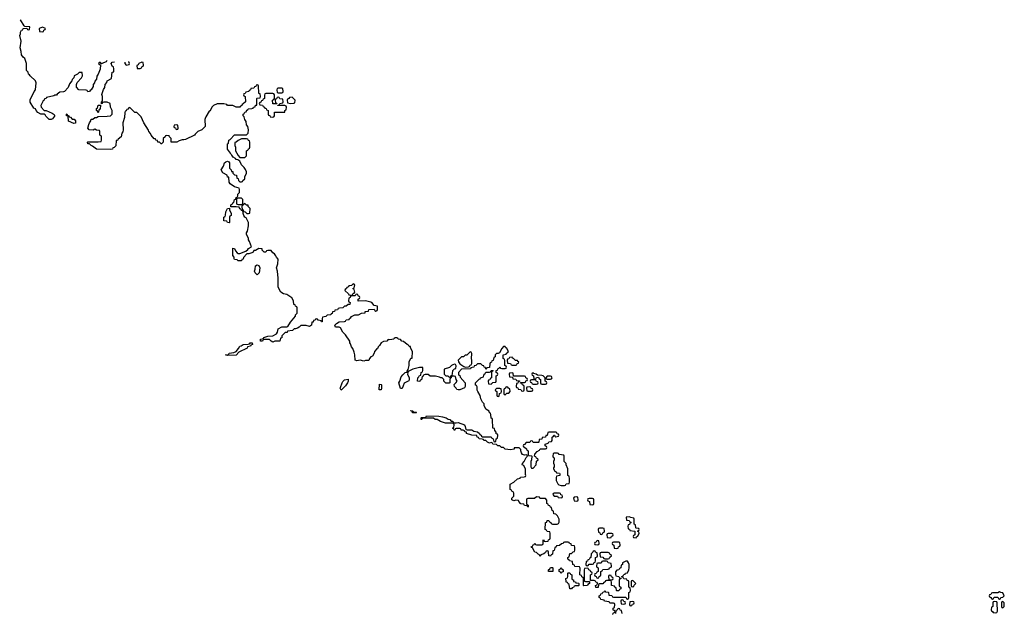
# Model space of a CAD drawing. Header units: inches. Extents: x 2718490 to 2828976, y 856982 to 957410.
# Tile 63 of 63: x 2787870 to 2799146, y 910730 to 917532. Entities that reach past the tile are written whole.
import ezdxf

# ---------------------------------------------------------------- set-up
doc = ezdxf.new("R2010")
doc.units = ezdxf.units.IN
doc.header["$MEASUREMENT"] = 0
doc.layers.add('C7981', color=7, linetype='Continuous')
doc.layers.add('C7991', color=7, linetype='Continuous')

msp = doc.modelspace()

# ---------------------------------------------------------------- linework, layer by layer
at = {"layer": 'C7981', "color": 6}
for points in [[(2788866, 917063), (2788859, 917050), (2788811, 917029), (2788810, 917026), (2788806, 917026), (2788790, 917046), (2788774, 917030), (2788778, 917018), (2788794, 917014), (2788790, 916966), (2788770, 916908), (2788755, 916885), (2788750, 916849), (2788731, 916829), (2788725, 916810), (2788711, 916789), (2788710, 916768), (2788690, 916729), (2788678, 916722), (2788670, 916709), (2788650, 916706), (2788642, 916722), (2788630, 916726), (2788546, 916730), (2788520, 916760), (2788522, 916790), (2788529, 916811), (2788576, 916864), (2788588, 916890), (2788586, 916926), (2788550, 916928), (2788530, 916908), (2788494, 916890), (2788490, 916866), (2788472, 916848), (2788465, 916830), (2788442, 916798), (2788425, 916755), (2788382, 916710), (2788370, 916704), (2788330, 916702), (2788300, 916680), (2788290, 916668), (2788273, 916667), (2788260, 916660), (2788178, 916642), (2788174, 916630), (2788153, 916627), (2788151, 916610), (2788138, 916602), (2788112, 916550), (2788114, 916530), (2788150, 916492), (2788174, 916490), (2788240, 916460), (2788264, 916444), (2788270, 916434), (2788270, 916428), (2788245, 916395), (2788230, 916389), (2788209, 916390), (2788170, 916428), (2788162, 916442), (2788149, 916449), (2788110, 916449), (2788078, 916470), (2788058, 916490), (2788049, 916509), (2788030, 916518), (2787990, 916586), (2787990, 916614), (2788035, 916710), (2788049, 916730), (2788058, 916810), (2788049, 916830), (2787989, 916890), (2787982, 916902), (2787970, 916909), (2787968, 916930), (2787949, 916950), (2787949, 917030), (2787927, 917087), (2787910, 917101), (2787890, 917130), (2787887, 917167), (2787874, 917210), (2787886, 917286), (2787870, 917350), (2787878, 917370), (2787878, 917390), (2787890, 917412), (2787906, 917414), (2787910, 917432), (2787950, 917434), (2787958, 917418), (2787970, 917414), (2787982, 917418), (2787986, 917450), (2787930, 917455), (2787921, 917461), (2787878, 917530), (2787883, 917532)], [(2790000, 916417), (2789996, 916410), (2789991, 916390), (2789992, 916310), (2789984, 916296), (2789954, 916270), (2789910, 916249), (2789878, 916222), (2789870, 916209), (2789770, 916159), (2789750, 916154), (2789730, 916155), (2789695, 916145), (2789670, 916129), (2789609, 916129), (2789606, 916130), (2789606, 916170), (2789586, 916190), (2789582, 916202), (2789550, 916206), (2789538, 916202), (2789534, 916190), (2789514, 916170), (2789514, 916130), (2789494, 916110), (2789488, 916110), (2789469, 916129), (2789450, 916129), (2789447, 916147), (2789428, 916150), (2789426, 916166), (2789410, 916168), (2789375, 916210), (2789369, 916229), (2789350, 916249), (2789345, 916265), (2789290, 916349), (2789260, 916420), (2789210, 916468), (2789188, 916470), (2789130, 916526), (2789118, 916522), (2789110, 916506), (2789098, 916502), (2789090, 916486), (2789078, 916482), (2789073, 916467), (2789071, 916410), (2789051, 916349), (2789055, 916270), (2789050, 916248), (2789038, 916230), (2789031, 916190), (2788998, 916162), (2788990, 916148), (2788974, 916146), (2788970, 916086), (2788950, 916066), (2788938, 916062), (2788934, 916050), (2788910, 916046), (2788750, 916049), (2788704, 916084), (2788688, 916090), (2788669, 916109), (2788649, 916110), (2788646, 916130), (2788650, 916134), (2788770, 916132), (2788802, 916138), (2788806, 916150), (2788806, 916190), (2788802, 916202), (2788786, 916210), (2788786, 916250), (2788782, 916262), (2788750, 916266), (2788730, 916278), (2788710, 916268), (2788666, 916270), (2788649, 916289), (2788661, 916330), (2788670, 916352), (2788686, 916374), (2788690, 916391), (2788709, 916391), (2788730, 916411), (2788748, 916412), (2788770, 916422), (2788870, 916425), (2788909, 916431), (2788929, 916451), (2788929, 916490), (2788909, 916530), (2788906, 916570), (2788870, 916588), (2788833, 916587), (2788818, 916582), (2788814, 916570), (2788806, 916566), (2788808, 916588), (2788818, 916602), (2788818, 916650), (2788810, 916674), (2788830, 916732), (2788845, 916755), (2788850, 916791), (2788867, 916813), (2788870, 916831), (2788922, 916858), (2788929, 916930), (2788946, 916934), (2788949, 916970), (2788944, 916990), (2788930, 917001), (2788918, 917030), (2788930, 917044), (2788956, 917050)], [(2789072, 917047), (2789072, 917030), (2789090, 917012), (2789122, 917018), (2789126, 917030), (2789118, 917050), (2789120, 917052)]]:
    msp.add_lwpolyline(points, dxfattribs=at)
for points in [[(2788130, 917446), (2788094, 917430), (2788098, 917398), (2788130, 917394), (2788142, 917398), (2788147, 917413), (2788162, 917418), (2788166, 917430)], [(2789270, 917046), (2789234, 917030), (2789225, 917015), (2789213, 917007), (2789214, 916974), (2789250, 916974), (2789262, 916978), (2789267, 916993), (2789282, 916998), (2789286, 917010), (2789282, 917042)], [(2788770, 916466), (2788762, 916482), (2788748, 916490), (2788750, 916514), (2788762, 916518), (2788770, 916552), (2788794, 916554), (2788790, 916506), (2788778, 916502)], [(2788490, 916342), (2788430, 916369), (2788426, 916426), (2788406, 916430), (2788406, 916450), (2788410, 916454), (2788418, 916438), (2788434, 916430), (2788438, 916418), (2788450, 916414), (2788470, 916394), (2788493, 916393), (2788510, 916374), (2788510, 916346)], [(2789670, 916326), (2789638, 916322), (2789634, 916310), (2789638, 916298), (2789653, 916293), (2789658, 916278), (2789670, 916274), (2789682, 916278), (2789686, 916290), (2789682, 916322)]]:
    msp.add_lwpolyline(points, close=True, dxfattribs=at)
at = {"layer": 'C7991', "color": 6}
for points in [[(2794662, 910718), (2794668, 910732), (2794682, 910738), (2794686, 910750), (2794682, 910762), (2794668, 910768), (2794668, 910790), (2794682, 910798), (2794686, 910830), (2794682, 910842), (2794670, 910846), (2794630, 910846), (2794622, 910862), (2794568, 910868), (2794562, 910882), (2794527, 910887), (2794522, 910902), (2794506, 910910), (2794506, 910930), (2794522, 910938), (2794527, 910953), (2794542, 910958), (2794547, 910973), (2794562, 910978), (2794570, 910992), (2794578, 910978), (2794610, 910974), (2794614, 910970), (2794618, 910938), (2794650, 910934), (2794658, 910918), (2794670, 910914), (2794810, 910914), (2794818, 910898), (2794830, 910894), (2794842, 910898), (2794846, 910910), (2794846, 910970), (2794862, 910978), (2794866, 910990), (2794862, 911022), (2794846, 911030), (2794846, 911090), (2794842, 911102), (2794827, 911107), (2794822, 911122), (2794790, 911126), (2794782, 911142), (2794766, 911146), (2794767, 911153), (2794782, 911158), (2794787, 911173), (2794802, 911178), (2794806, 911190), (2794830, 911194), (2794844, 911230), (2794849, 911250), (2794849, 911289), (2794842, 911310), (2794830, 911328), (2794810, 911328), (2794774, 911310), (2794772, 911288), (2794758, 911282), (2794754, 911250), (2794738, 911242), (2794732, 911228), (2794710, 911226), (2794693, 911207), (2794693, 911173), (2794698, 911158), (2794732, 911152), (2794738, 911138), (2794754, 911134), (2794753, 911127), (2794738, 911122), (2794734, 911110), (2794734, 911050), (2794738, 911038), (2794754, 911030), (2794754, 911010), (2794738, 911002), (2794732, 910988), (2794710, 910986), (2794706, 910990), (2794702, 911022), (2794686, 911030), (2794682, 911042), (2794648, 911048), (2794647, 911087), (2794642, 911102), (2794630, 911106), (2794590, 911106), (2794578, 911102), (2794574, 911090), (2794558, 911082), (2794550, 911066), (2794510, 911066), (2794498, 911062), (2794493, 911027), (2794467, 911027), (2794466, 911050), (2794482, 911058), (2794486, 911070), (2794482, 911082), (2794468, 911088), (2794462, 911102), (2794450, 911106), (2794406, 911106), (2794408, 911170), (2794422, 911178), (2794426, 911190), (2794422, 911202), (2794410, 911206), (2794402, 911222), (2794388, 911228), (2794382, 911242), (2794370, 911246), (2794338, 911242), (2794333, 911227), (2794334, 911110), (2794338, 911098), (2794350, 911094), (2794394, 911094), (2794394, 911070), (2794378, 911062), (2794371, 911049), (2794330, 911046), (2794326, 911050), (2794326, 911130), (2794322, 911142), (2794307, 911147), (2794302, 911162), (2794286, 911170), (2794287, 911247), (2794282, 911262), (2794228, 911268), (2794222, 911282), (2794206, 911290), (2794202, 911322), (2794166, 911330), (2794162, 911342), (2794148, 911350), (2794146, 911370), (2794162, 911378), (2794170, 911414), (2794190, 911414), (2794210, 911434), (2794222, 911438), (2794227, 911453), (2794227, 911487), (2794222, 911502), (2794190, 911508), (2794186, 911526), (2794166, 911530), (2794162, 911542), (2794150, 911546), (2794110, 911546), (2794098, 911542), (2794094, 911530), (2794073, 911527), (2794050, 911508), (2794018, 911502), (2794014, 911490), (2793998, 911482), (2793992, 911450), (2793974, 911446), (2793970, 911406), (2793958, 911402), (2793950, 911386), (2793928, 911390), (2793926, 911430), (2793922, 911442), (2793910, 911446), (2793898, 911442), (2793893, 911427), (2793874, 911410), (2793838, 911402), (2793834, 911390), (2793826, 911386), (2793822, 911402), (2793807, 911407), (2793790, 911426), (2793768, 911430), (2793742, 911482), (2793730, 911486), (2793728, 911492), (2793742, 911498), (2793750, 911514), (2793762, 911518), (2793770, 911534), (2793778, 911518), (2793790, 911514), (2793850, 911514), (2793862, 911518), (2793866, 911530), (2793866, 911570), (2793870, 911574), (2793878, 911558), (2793890, 911554), (2793922, 911558), (2793927, 911573), (2793942, 911578), (2793946, 911590), (2793946, 911650), (2793942, 911662), (2793910, 911666), (2793902, 911682), (2793886, 911690), (2793890, 911772), (2793906, 911774), (2793910, 911794), (2793930, 911794), (2793938, 911778), (2793954, 911770), (2793958, 911758), (2793973, 911753), (2794027, 911753), (2794042, 911758), (2794047, 911773), (2794048, 911810), (2794028, 911848), (2794010, 911866), (2793986, 911870), (2793982, 911902), (2793966, 911910), (2793962, 911942), (2793950, 911946), (2793942, 911962), (2793927, 911967), (2793922, 911982), (2793908, 911988), (2793907, 912027), (2793890, 912046), (2793833, 912047), (2793826, 912050), (2793822, 912062), (2793790, 912066), (2793767, 912047), (2793690, 912046), (2793678, 912042), (2793674, 912030), (2793674, 911990), (2793678, 911978), (2793694, 911970), (2793694, 911950), (2793690, 911948), (2793682, 911962), (2793650, 911966), (2793642, 911982), (2793610, 911986), (2793586, 912010), (2793582, 912022), (2793550, 912026), (2793530, 912018), (2793506, 912030), (2793506, 912050), (2793527, 912073), (2793527, 912107), (2793522, 912122), (2793510, 912126), (2793502, 912142), (2793488, 912148), (2793486, 912210), (2793529, 912231), (2793570, 912272), (2793602, 912278), (2793606, 912290), (2793647, 912293), (2793662, 912298), (2793666, 912310), (2793662, 912322), (2793662, 912382), (2793642, 912422), (2793626, 912430), (2793627, 912447), (2793649, 912471), (2793670, 912514), (2793686, 912530), (2793682, 912542), (2793670, 912546), (2793650, 912542), (2793629, 912550), (2793615, 912570), (2793608, 912592), (2793608, 912608), (2793588, 912628), (2793534, 912626), (2793531, 912609), (2793490, 912602), (2793430, 912609), (2793410, 912629), (2793388, 912630), (2793370, 912648), (2793346, 912650), (2793330, 912666), (2793290, 912668), (2793282, 912682), (2793270, 912686), (2793250, 912678), (2793228, 912690), (2793209, 912709), (2793186, 912710), (2793182, 912722), (2793167, 912727), (2793130, 912729), (2793126, 912746), (2793108, 912750), (2793106, 912766), (2793046, 912770), (2792988, 912790), (2792986, 912806), (2792966, 912810), (2792962, 912822), (2792948, 912828), (2792926, 912830), (2792922, 912842), (2792910, 912846), (2792870, 912846), (2792858, 912842), (2792854, 912830), (2792846, 912830), (2792842, 912842), (2792829, 912849), (2792830, 912854), (2792842, 912858), (2792846, 912890), (2792842, 912902), (2792827, 912907), (2792746, 912910), (2792689, 912929), (2792649, 912949), (2792626, 912950), (2792607, 912967), (2792492, 912968), (2792478, 912962), (2792474, 912950), (2792466, 912950), (2792466, 912970), (2792470, 912974), (2792510, 912974), (2792522, 912978), (2792530, 912994), (2792670, 912990), (2792710, 912983), (2792752, 912970), (2792775, 912955), (2792794, 912950), (2792812, 912932), (2792832, 912930), (2792834, 912914), (2792870, 912911), (2792890, 912916), (2792962, 912890), (2792972, 912870), (2792978, 912838), (2792993, 912833), (2793049, 912831), (2793070, 912816), (2793114, 912810), (2793134, 912790), (2793138, 912778), (2793154, 912770), (2793158, 912758), (2793170, 912754), (2793270, 912752), (2793278, 912738), (2793294, 912730), (2793298, 912698), (2793310, 912694), (2793322, 912698), (2793326, 912730), (2793342, 912738), (2793346, 912770), (2793342, 912782), (2793328, 912788), (2793327, 912807), (2793310, 912826), (2793306, 912846), (2793289, 912850), (2793286, 912950), (2793282, 912962), (2793270, 912966), (2793267, 913007), (2793262, 913022), (2793250, 913026), (2793248, 913048), (2793209, 913070), (2793189, 913110), (2793189, 913129), (2793170, 913148), (2793150, 913186), (2793144, 913224), (2793115, 913270), (2793110, 913286), (2793107, 913327), (2793102, 913342), (2793090, 913346), (2793089, 913370), (2793130, 913414), (2793142, 913418), (2793146, 913430), (2793182, 913438), (2793189, 913471), (2793202, 913478), (2793210, 913494), (2793250, 913494), (2793262, 913498), (2793270, 913514), (2793290, 913514), (2793294, 913510), (2793278, 913502), (2793274, 913490), (2793273, 913427), (2793258, 913422), (2793253, 913407), (2793238, 913402), (2793234, 913390), (2793238, 913358), (2793270, 913354), (2793290, 913374), (2793322, 913378), (2793326, 913390), (2793326, 913450), (2793342, 913458), (2793346, 913470), (2793342, 913482), (2793326, 913490), (2793327, 913513), (2793342, 913518), (2793346, 913530), (2793362, 913538), (2793370, 913554), (2793378, 913538), (2793390, 913534), (2793430, 913534), (2793442, 913538), (2793446, 913550), (2793442, 913562), (2793426, 913570), (2793427, 913627), (2793422, 913642), (2793406, 913650), (2793407, 913693), (2793442, 913698), (2793446, 913710), (2793462, 913718), (2793466, 913730), (2793450, 913766), (2793435, 913775), (2793430, 913786), (2793410, 913786), (2793390, 913766), (2793364, 913716), (2793350, 913706), (2793330, 913706), (2793314, 913690), (2793314, 913670), (2793298, 913662), (2793293, 913627), (2793278, 913622), (2793272, 913608), (2793258, 913602), (2793253, 913587), (2793250, 913546), (2793218, 913542), (2793210, 913526), (2793206, 913546), (2793189, 913549), (2793187, 913567), (2793170, 913569), (2793150, 913588), (2793113, 913587), (2793094, 913570), (2793074, 913566), (2793070, 913549), (2793052, 913548), (2793038, 913542), (2793034, 913530), (2792930, 913526), (2792894, 913490), (2792894, 913470), (2792898, 913458), (2792910, 913454), (2792916, 913436), (2792970, 913371), (2792971, 913329), (2792965, 913315), (2792911, 913289), (2792890, 913289), (2792875, 913295), (2792869, 913309), (2792848, 913330), (2792846, 913350), (2792870, 913374), (2792878, 913390), (2792868, 913408), (2792862, 913442), (2792847, 913447), (2792814, 913446), (2792812, 913428), (2792798, 913422), (2792794, 913410), (2792794, 913370), (2792790, 913366), (2792749, 913369), (2792729, 913389), (2792728, 913408), (2792708, 913428), (2792692, 913428), (2792676, 913436), (2792630, 913448), (2792570, 913446), (2792547, 913467), (2792513, 913467), (2792498, 913462), (2792492, 913448), (2792478, 913442), (2792473, 913407), (2792458, 913402), (2792452, 913388), (2792426, 913390), (2792428, 913430), (2792442, 913438), (2792450, 913454), (2792462, 913458), (2792468, 913490), (2792482, 913498), (2792487, 913513), (2792486, 913546), (2792470, 913548), (2792448, 913548), (2792371, 913529), (2792318, 913502), (2792312, 913470), (2792331, 913430), (2792331, 913409), (2792325, 913395), (2792271, 913369), (2792250, 913306), (2792230, 913306), (2792210, 913372), (2792222, 913390), (2792240, 913440), (2792256, 913464), (2792286, 913490), (2792306, 913494), (2792306, 913506), (2792318, 913522), (2792329, 913570), (2792329, 913611), (2792350, 913652), (2792366, 913654), (2792369, 913729), (2792347, 913773), (2792347, 913787), (2792330, 913789), (2792323, 913803), (2792309, 913810), (2792266, 913846), (2792248, 913850), (2792229, 913869), (2792206, 913870), (2792202, 913882), (2792190, 913886), (2792170, 913886), (2792158, 913882), (2792154, 913870), (2792110, 913862), (2792090, 913866), (2792074, 913850), (2792035, 913845), (2792011, 913829), (2791990, 913798), (2791975, 913785), (2791970, 913769), (2791958, 913762), (2791932, 913730), (2791931, 913710), (2791910, 913678), (2791891, 913669), (2791874, 913650), (2791870, 913628), (2791830, 913626), (2791810, 913618), (2791770, 913629), (2791730, 913624), (2791710, 913629), (2791709, 913690), (2791702, 913722), (2791686, 913766), (2791670, 913782), (2791659, 913819), (2791650, 913829), (2791649, 913850), (2791601, 913921), (2791569, 913950), (2791542, 914002), (2791528, 914008), (2791488, 914010), (2791478, 914030), (2791498, 914050), (2791528, 914070), (2791588, 914072), (2791602, 914078), (2791610, 914092), (2791642, 914098), (2791646, 914110), (2791662, 914118), (2791669, 914130), (2791706, 914150), (2791748, 914152), (2791786, 914170), (2791826, 914174), (2791828, 914190), (2791866, 914194), (2791870, 914211), (2791930, 914214), (2791938, 914198), (2791950, 914194), (2791962, 914198), (2791966, 914210), (2791966, 914250), (2791930, 914258), (2791902, 914290), (2791890, 914297), (2791830, 914309), (2791747, 914307), (2791746, 914330), (2791762, 914338), (2791766, 914350), (2791762, 914362), (2791747, 914367), (2791742, 914382), (2791730, 914386), (2791718, 914382), (2791710, 914366), (2791670, 914366), (2791658, 914362), (2791653, 914347), (2791638, 914342), (2791634, 914310), (2791638, 914298), (2791654, 914290), (2791652, 914268), (2791633, 914267), (2791610, 914249), (2791590, 914248), (2791570, 914229), (2791532, 914228), (2791518, 914222), (2791510, 914208), (2791478, 914202), (2791474, 914190), (2791454, 914186), (2791450, 914166), (2791438, 914162), (2791434, 914150), (2791392, 914148), (2791374, 914130), (2791338, 914122), (2791333, 914107), (2791332, 914070), (2791326, 914070), (2791322, 914082), (2791288, 914088), (2791282, 914102), (2791270, 914106), (2791258, 914102), (2791252, 914088), (2791234, 914086), (2791230, 914068), (2791214, 914066), (2791211, 914030), (2791190, 914018), (2791150, 914029), (2791091, 914029), (2791072, 914010), (2791050, 913998), (2791028, 913988), (2791012, 913988), (2790994, 913970), (2790938, 913962), (2790932, 913948), (2790910, 913946), (2790872, 913908), (2790870, 913886), (2790858, 913882), (2790850, 913850), (2790791, 913849), (2790770, 913838), (2790750, 913848), (2790730, 913868), (2790690, 913869), (2790672, 913868), (2790658, 913862), (2790650, 913848), (2790627, 913847), (2790629, 913870), (2790662, 913878), (2790666, 913890), (2790710, 913905), (2790770, 913911), (2790809, 913931), (2790822, 913950), (2790830, 913991), (2790870, 914011), (2790929, 914011), (2790942, 914018), (2790970, 914065), (2791027, 914133), (2791030, 914151), (2791049, 914170), (2791049, 914229), (2791042, 914242), (2791030, 914249), (2791023, 914263), (2791010, 914269), (2791004, 914310), (2790986, 914346), (2790930, 914384), (2790890, 914389), (2790862, 914410), (2790830, 914468), (2790829, 914570), (2790822, 914650), (2790809, 914690), (2790826, 914734), (2790829, 914789), (2790810, 914809), (2790805, 914825), (2790789, 914849), (2790770, 914862), (2790750, 914888), (2790710, 914889), (2790698, 914882), (2790690, 914869), (2790670, 914868), (2790648, 914890), (2790646, 914906), (2790610, 914909), (2790569, 914889), (2790551, 914889), (2790542, 914870), (2790530, 914862), (2790494, 914850), (2790471, 914849), (2790432, 914808), (2790430, 914788), (2790414, 914786), (2790411, 914769), (2790370, 914769), (2790362, 914782), (2790330, 914786), (2790326, 914790), (2790326, 914810), (2790309, 914829), (2790310, 914914), (2790330, 914911), (2790342, 914882), (2790360, 914860), (2790370, 914852), (2790390, 914851), (2790459, 914881), (2790482, 914898), (2790490, 914911), (2790526, 914930), (2790502, 914990), (2790489, 915009), (2790489, 915030), (2790469, 915070), (2790469, 915090), (2790478, 915110), (2790489, 915170), (2790489, 915210), (2790462, 915262), (2790450, 915269), (2790438, 915290), (2790428, 915312), (2790428, 915328), (2790422, 915342), (2790410, 915346), (2790402, 915362), (2790390, 915366), (2790382, 915382), (2790347, 915387), (2790286, 915386), (2790286, 915410), (2790302, 915418), (2790310, 915434), (2790322, 915438), (2790329, 915471), (2790346, 915474), (2790350, 915494), (2790362, 915498), (2790368, 915512), (2790369, 915531), (2790388, 915550), (2790387, 915587), (2790382, 915602), (2790330, 915615), (2790282, 915650), (2790269, 915670), (2790266, 915726), (2790250, 915728), (2790246, 915750), (2790196, 915776), (2790178, 915810), (2790205, 915855), (2790215, 915890), (2790230, 915905), (2790251, 915911), (2790264, 915904), (2790271, 915890), (2790272, 915830), (2790292, 915810), (2790294, 915794), (2790310, 915792), (2790312, 915772), (2790330, 915754), (2790352, 915750), (2790358, 915718), (2790370, 915714), (2790374, 915690), (2790390, 915674), (2790410, 915674), (2790422, 915678), (2790426, 915690), (2790448, 915710), (2790449, 915730), (2790467, 915773), (2790468, 915790), (2790456, 915816), (2790440, 915840), (2790409, 915869), (2790389, 915909), (2790368, 915928), (2790348, 915930), (2790340, 915940), (2790316, 915956), (2790300, 915980), (2790290, 915988), (2790284, 916004), (2790249, 916050), (2790248, 916110), (2790262, 916118), (2790266, 916150), (2790280, 916160), (2790329, 916211), (2790468, 916212), (2790486, 916230), (2790489, 916270), (2790482, 916310), (2790469, 916329), (2790465, 916365), (2790449, 916390), (2790439, 916419), (2790429, 916430), (2790428, 916450), (2790442, 916458), (2790447, 916473), (2790462, 916478), (2790470, 916494), (2790482, 916498), (2790486, 916510), (2790527, 916513), (2790542, 916518), (2790546, 916530), (2790566, 916534), (2790570, 916552), (2790586, 916554), (2790586, 916630), (2790590, 916634), (2790622, 916638), (2790626, 916650), (2790622, 916682), (2790610, 916686), (2790607, 916693), (2790606, 916770), (2790602, 916782), (2790590, 916786), (2790578, 916782), (2790573, 916767), (2790558, 916762), (2790553, 916747), (2790518, 916742), (2790514, 916730), (2790498, 916722), (2790494, 916710), (2790458, 916702), (2790452, 916688), (2790438, 916682), (2790434, 916670), (2790438, 916658), (2790451, 916651), (2790454, 916590), (2790430, 916566), (2790418, 916562), (2790414, 916550), (2790398, 916542), (2790392, 916528), (2790350, 916528), (2790309, 916549), (2790250, 916549), (2790242, 916562), (2790209, 916569), (2790130, 916569), (2790091, 916549), (2790071, 916529), (2790050, 916489), (2790038, 916482), (2790000, 916417)], [(2794768, 910728), (2794762, 910762), (2794747, 910767), (2794742, 910782), (2794730, 910786), (2794718, 910782), (2794713, 910767), (2794698, 910762), (2794693, 910727)]]:
    msp.add_lwpolyline(points, dxfattribs=at)
for points in [[(2790767, 916687), (2790690, 916686), (2790678, 916682), (2790673, 916667), (2790672, 916628), (2790658, 916622), (2790650, 916606), (2790638, 916602), (2790633, 916587), (2790618, 916582), (2790614, 916570), (2790618, 916558), (2790650, 916554), (2790658, 916538), (2790674, 916530), (2790678, 916518), (2790693, 916513), (2790698, 916498), (2790714, 916490), (2790714, 916450), (2790718, 916438), (2790733, 916433), (2790738, 916418), (2790770, 916414), (2790782, 916418), (2790786, 916430), (2790787, 916473), (2790906, 916474), (2790908, 916492), (2790922, 916498), (2790926, 916530), (2790922, 916542), (2790907, 916547), (2790826, 916550), (2790826, 916554), (2790842, 916558), (2790848, 916572), (2790882, 916578), (2790886, 916590), (2790882, 916622), (2790850, 916626), (2790842, 916642), (2790830, 916646), (2790818, 916642), (2790810, 916626), (2790798, 916622), (2790794, 916610), (2790798, 916578), (2790810, 916574), (2790814, 916566), (2790768, 916568), (2790766, 916610), (2790782, 916618), (2790786, 916630), (2790786, 916670), (2790782, 916682)], [(2790870, 916746), (2790830, 916746), (2790818, 916742), (2790814, 916730), (2790818, 916698), (2790830, 916694), (2790870, 916694), (2790882, 916698), (2790886, 916710), (2790882, 916742)], [(2790990, 916646), (2790958, 916642), (2790952, 916628), (2790938, 916622), (2790934, 916610), (2790938, 916578), (2790973, 916573), (2791010, 916574), (2791022, 916578), (2791026, 916610)], [(2790410, 916168), (2790371, 916149), (2790350, 916128), (2790334, 916126), (2790332, 916090), (2790342, 916070), (2790342, 916030), (2790370, 915974), (2790390, 915954), (2790450, 915954), (2790467, 915973), (2790468, 916030), (2790482, 916038), (2790490, 916054), (2790502, 916058), (2790507, 916073), (2790507, 916127), (2790502, 916142), (2790490, 916146), (2790482, 916162), (2790467, 916167)], [(2790410, 915486), (2790370, 915486), (2790358, 915482), (2790354, 915470), (2790354, 915430), (2790358, 915418), (2790370, 915414), (2790410, 915414), (2790422, 915418), (2790427, 915433), (2790426, 915470)], [(2790450, 915426), (2790438, 915422), (2790434, 915410), (2790418, 915402), (2790414, 915390), (2790418, 915358), (2790430, 915354), (2790433, 915333), (2790451, 915331), (2790470, 915312), (2790490, 915312), (2790506, 915314), (2790508, 915370), (2790488, 915390), (2790486, 915406), (2790468, 915408)], [(2790270, 915206), (2790248, 915208), (2790242, 915222), (2790209, 915229), (2790206, 915270), (2790222, 915278), (2790227, 915293), (2790229, 915330), (2790248, 915370), (2790274, 915374), (2790272, 915350), (2790290, 915314), (2790291, 915289), (2790278, 915282), (2790274, 915270), (2790274, 915210)], [(2790590, 914609), (2790568, 914630), (2790558, 914650), (2790567, 914673), (2790569, 914710), (2790590, 914722), (2790610, 914714), (2790618, 914690), (2790611, 914630)], [(2791690, 914506), (2791670, 914486), (2791638, 914482), (2791634, 914470), (2791618, 914462), (2791614, 914450), (2791598, 914442), (2791594, 914430), (2791634, 914390), (2791638, 914378), (2791670, 914374), (2791682, 914378), (2791690, 914394), (2791702, 914398), (2791706, 914410), (2791702, 914442), (2791686, 914450), (2791702, 914458), (2791706, 914490), (2791702, 914502)], [(2790250, 913686), (2790226, 913690), (2790266, 913694), (2790268, 913710), (2790322, 913718), (2790349, 913731), (2790377, 913763), (2790390, 913790), (2790406, 913794), (2790428, 913810), (2790487, 913813), (2790502, 913818), (2790509, 913831), (2790532, 913830), (2790534, 913810), (2790518, 913802), (2790514, 913790), (2790478, 913782), (2790474, 913770), (2790378, 913722), (2790350, 913689)], [(2793030, 913726), (2792991, 913689), (2792971, 913689), (2792952, 913670), (2792931, 913669), (2792892, 913630), (2792894, 913610), (2792912, 913590), (2792957, 913557), (2792970, 913551), (2793010, 913554), (2793022, 913558), (2793030, 913574), (2793042, 913578), (2793048, 913592), (2793049, 913630), (2793044, 913650), (2793047, 913707), (2793042, 913722)], [(2793510, 913666), (2793478, 913662), (2793473, 913647), (2793458, 913642), (2793454, 913630), (2793458, 913598), (2793490, 913594), (2793498, 913578), (2793510, 913574), (2793550, 913574), (2793562, 913578), (2793567, 913593), (2793582, 913598), (2793586, 913610), (2793575, 913615), (2793570, 913626), (2793547, 913627), (2793526, 913650), (2793515, 913655)], [(2792850, 913586), (2792830, 913578), (2792814, 913570), (2792792, 913548), (2792732, 913528), (2792732, 913470), (2792750, 913452), (2792774, 913450), (2792790, 913434), (2792802, 913438), (2792806, 913450), (2792822, 913458), (2792827, 913473), (2792829, 913511), (2792849, 913531), (2792866, 913534), (2792867, 913567), (2792862, 913582)], [(2791550, 913288), (2791538, 913310), (2791544, 913316), (2791561, 913370), (2791570, 913385), (2791590, 913405), (2791630, 913412), (2791631, 913390), (2791625, 913370), (2791602, 913338)], [(2793510, 913486), (2793478, 913482), (2793474, 913470), (2793478, 913438), (2793514, 913434), (2793518, 913418), (2793550, 913414), (2793558, 913398), (2793593, 913393), (2793594, 913386), (2793578, 913382), (2793573, 913367), (2793558, 913362), (2793554, 913330), (2793558, 913318), (2793573, 913313), (2793578, 913298), (2793610, 913294), (2793618, 913278), (2793630, 913274), (2793642, 913278), (2793646, 913290), (2793646, 913330), (2793642, 913342), (2793627, 913347), (2793622, 913362), (2793607, 913367), (2793606, 913374), (2793650, 913374), (2793662, 913378), (2793667, 913393), (2793682, 913398), (2793686, 913410), (2793682, 913422), (2793667, 913427), (2793662, 913442), (2793650, 913446), (2793526, 913446), (2793522, 913482)], [(2793770, 913406), (2793730, 913406), (2793718, 913402), (2793714, 913390), (2793718, 913378), (2793733, 913373), (2793738, 913358), (2793750, 913354), (2793790, 913354), (2793802, 913358), (2793806, 913370), (2793802, 913382), (2793787, 913387), (2793782, 913402)], [(2793750, 913486), (2793738, 913482), (2793734, 913470), (2793738, 913458), (2793754, 913450), (2793758, 913418), (2793770, 913414), (2793782, 913418), (2793787, 913433), (2793810, 913434), (2793818, 913418), (2793834, 913410), (2793834, 913370), (2793838, 913358), (2793850, 913354), (2793890, 913354), (2793902, 913358), (2793906, 913370), (2793902, 913382), (2793886, 913390), (2793886, 913430), (2793866, 913450), (2793850, 913455), (2793798, 913458), (2793786, 913470), (2793758, 913478)], [(2793950, 913446), (2793910, 913446), (2793894, 913430), (2793898, 913418), (2793910, 913414), (2793950, 913414), (2793962, 913418), (2793966, 913430), (2793962, 913442)], [(2792010, 913289), (2791988, 913290), (2791990, 913354), (2792010, 913352), (2792012, 913348), (2792014, 913310)], [(2793370, 913306), (2793330, 913306), (2793314, 913290), (2793318, 913278), (2793334, 913270), (2793334, 913230), (2793338, 913218), (2793350, 913214), (2793362, 913218), (2793366, 913250), (2793382, 913258), (2793386, 913270), (2793382, 913302)], [(2793450, 913326), (2793438, 913322), (2793432, 913308), (2793418, 913302), (2793414, 913290), (2793414, 913250), (2793418, 913238), (2793430, 913234), (2793447, 913253), (2793470, 913254), (2793486, 913270), (2793482, 913302), (2793468, 913308), (2793462, 913322)], [(2793710, 913326), (2793678, 913322), (2793674, 913310), (2793678, 913278), (2793690, 913274), (2793730, 913274), (2793742, 913278), (2793746, 913290), (2793742, 913302), (2793727, 913307), (2793722, 913322)], [(2792410, 913026), (2792370, 913029), (2792366, 913046), (2792346, 913050), (2792350, 913054), (2792370, 913052), (2792378, 913038), (2792410, 913034), (2792414, 913030)], [(2794010, 912806), (2793930, 912806), (2793918, 912802), (2793911, 912769), (2793894, 912766), (2793891, 912749), (2793854, 912746), (2793850, 912726), (2793818, 912722), (2793814, 912690), (2793810, 912686), (2793749, 912689), (2793742, 912702), (2793730, 912706), (2793718, 912702), (2793712, 912688), (2793670, 912688), (2793650, 912666), (2793638, 912662), (2793634, 912650), (2793638, 912638), (2793650, 912634), (2793673, 912613), (2793678, 912598), (2793694, 912590), (2793693, 912553), (2793698, 912538), (2793730, 912534), (2793734, 912530), (2793732, 912490), (2793722, 912470), (2793722, 912410), (2793730, 912394), (2793750, 912394), (2793786, 912430), (2793788, 912472), (2793806, 912490), (2793802, 912502), (2793790, 912506), (2793782, 912522), (2793766, 912530), (2793770, 912554), (2793796, 912584), (2793822, 912598), (2793830, 912614), (2793890, 912614), (2793902, 912618), (2793906, 912630), (2793902, 912642), (2793886, 912650), (2793886, 912670), (2793922, 912678), (2793930, 912694), (2793962, 912698), (2793966, 912710), (2793966, 912750), (2793982, 912758), (2793987, 912773), (2793993, 912773), (2793998, 912758), (2794010, 912754), (2794042, 912758), (2794046, 912770), (2794042, 912782), (2794027, 912787), (2794022, 912802)], [(2794030, 912566), (2793990, 912566), (2793978, 912562), (2793974, 912530), (2793978, 912518), (2793991, 912511), (2793991, 912490), (2793982, 912470), (2793982, 912450), (2793991, 912431), (2793992, 912410), (2793984, 912396), (2793984, 912384), (2793998, 912358), (2794013, 912353), (2794018, 912338), (2794050, 912334), (2794054, 912330), (2794054, 912310), (2794018, 912302), (2794013, 912287), (2794012, 912250), (2794032, 912212), (2794044, 912204), (2794070, 912194), (2794110, 912194), (2794122, 912198), (2794130, 912212), (2794162, 912218), (2794167, 912233), (2794168, 912270), (2794162, 912302), (2794146, 912310), (2794147, 912387), (2794128, 912430), (2794127, 912447), (2794106, 912470), (2794106, 912530), (2794102, 912542), (2794048, 912548), (2794042, 912562)], [(2794050, 912106), (2793990, 912106), (2793978, 912102), (2793974, 912090), (2793990, 912074), (2794030, 912074), (2794038, 912058), (2794070, 912054), (2794082, 912058), (2794086, 912070), (2794082, 912082), (2794067, 912087), (2794062, 912102)], [(2794250, 912066), (2794218, 912062), (2794214, 912050), (2794218, 912018), (2794250, 912014), (2794262, 912018), (2794266, 912030), (2794262, 912062)], [(2794430, 912046), (2794390, 912046), (2794378, 912042), (2794374, 912030), (2794378, 912018), (2794394, 912010), (2794398, 911978), (2794430, 911974), (2794442, 911978), (2794446, 911990), (2794446, 912030), (2794442, 912042)], [(2794850, 911835), (2794814, 911830), (2794818, 911798), (2794850, 911794), (2794858, 911778), (2794874, 911770), (2794858, 911762), (2794853, 911747), (2794838, 911742), (2794834, 911730), (2794838, 911698), (2794853, 911693), (2794858, 911678), (2794913, 911673), (2794914, 911630), (2794898, 911622), (2794894, 911610), (2794898, 911598), (2794930, 911594), (2794935, 911605), (2794950, 911614), (2794966, 911650), (2794962, 911662), (2794946, 911670), (2794962, 911678), (2794966, 911690), (2794962, 911702), (2794930, 911706), (2794926, 911710), (2794922, 911742), (2794906, 911750), (2794906, 911810), (2794902, 911822), (2794870, 911826)], [(2794550, 911706), (2794510, 911706), (2794498, 911702), (2794494, 911690), (2794498, 911658), (2794513, 911653), (2794518, 911638), (2794530, 911634), (2794542, 911638), (2794547, 911653), (2794562, 911658), (2794566, 911670), (2794562, 911702)], [(2794650, 911646), (2794610, 911646), (2794598, 911642), (2794594, 911630), (2794598, 911598), (2794630, 911594), (2794642, 911598), (2794647, 911613), (2794662, 911618), (2794666, 911630), (2794662, 911642)], [(2794490, 911566), (2794478, 911562), (2794473, 911547), (2794458, 911542), (2794454, 911530), (2794458, 911518), (2794490, 911514), (2794502, 911518), (2794506, 911530), (2794502, 911562)], [(2794730, 911546), (2794670, 911546), (2794658, 911542), (2794654, 911530), (2794658, 911518), (2794674, 911510), (2794678, 911478), (2794710, 911474), (2794722, 911478), (2794727, 911493), (2794742, 911498), (2794746, 911510), (2794742, 911542)], [(2794450, 911446), (2794438, 911442), (2794434, 911430), (2794414, 911410), (2794412, 911368), (2794398, 911362), (2794393, 911347), (2794378, 911342), (2794373, 911327), (2794358, 911322), (2794354, 911290), (2794358, 911278), (2794370, 911274), (2794382, 911278), (2794390, 911294), (2794430, 911294), (2794442, 911298), (2794447, 911313), (2794462, 911318), (2794466, 911330), (2794466, 911370), (2794482, 911378), (2794486, 911390), (2794482, 911422), (2794466, 911430), (2794462, 911442)], [(2794610, 911426), (2794530, 911426), (2794518, 911422), (2794514, 911410), (2794518, 911378), (2794550, 911374), (2794558, 911358), (2794570, 911354), (2794610, 911354), (2794622, 911358), (2794627, 911373), (2794646, 911390), (2794642, 911402), (2794627, 911407), (2794622, 911422)], [(2793970, 911208), (2793926, 911210), (2793926, 911230), (2793942, 911238), (2793950, 911254), (2793970, 911254), (2793974, 911250), (2793974, 911210)], [(2794070, 911188), (2794062, 911202), (2794048, 911210), (2794049, 911231), (2794062, 911238), (2794070, 911254), (2794078, 911238), (2794094, 911230), (2794093, 911207), (2794078, 911202)], [(2794590, 911326), (2794550, 911326), (2794538, 911322), (2794530, 911306), (2794490, 911306), (2794478, 911302), (2794474, 911270), (2794478, 911258), (2794494, 911250), (2794494, 911210), (2794478, 911202), (2794473, 911187), (2794458, 911182), (2794454, 911170), (2794458, 911158), (2794473, 911153), (2794478, 911138), (2794490, 911134), (2794502, 911138), (2794507, 911153), (2794522, 911158), (2794526, 911170), (2794526, 911210), (2794542, 911218), (2794547, 911233), (2794610, 911234), (2794622, 911238), (2794626, 911250), (2794642, 911258), (2794646, 911270), (2794642, 911302), (2794608, 911308), (2794602, 911322)], [(2794190, 911009), (2794169, 911010), (2794162, 911062), (2794150, 911066), (2794142, 911082), (2794130, 911086), (2794127, 911093), (2794126, 911130), (2794142, 911138), (2794146, 911150), (2794146, 911190), (2794150, 911194), (2794170, 911194), (2794178, 911178), (2794194, 911170), (2794194, 911130), (2794198, 911118), (2794212, 911112), (2794214, 911094), (2794234, 911090), (2794238, 911078), (2794270, 911074), (2794274, 911070), (2794274, 911050), (2794270, 911046), (2794230, 911046), (2794218, 911042), (2794213, 911027), (2794198, 911022)], [(2794630, 911166), (2794618, 911162), (2794614, 911150), (2794618, 911118), (2794650, 911114), (2794662, 911118), (2794666, 911130), (2794662, 911142), (2794647, 911147), (2794642, 911162)], [(2794890, 911106), (2794878, 911102), (2794874, 911090), (2794874, 911050), (2794878, 911038), (2794890, 911034), (2794902, 911038), (2794907, 911053), (2794926, 911070)], [(2799090, 910975), (2799070, 910966), (2799010, 910966), (2798998, 910962), (2798993, 910947), (2798978, 910942), (2798974, 910930), (2798978, 910918), (2798993, 910913), (2798998, 910898), (2799010, 910894), (2799022, 910898), (2799030, 910914), (2799070, 910914), (2799078, 910898), (2799090, 910894), (2799102, 910898), (2799107, 910913), (2799130, 910914), (2799146, 910930), (2799130, 910966), (2799108, 910968)], [(2794770, 910886), (2794758, 910882), (2794754, 910870), (2794758, 910838), (2794790, 910834), (2794802, 910838), (2794806, 910850), (2794802, 910862), (2794787, 910867), (2794782, 910882)], [(2794890, 910866), (2794858, 910862), (2794854, 910830), (2794858, 910818), (2794870, 910814), (2794882, 910818), (2794887, 910833), (2794902, 910838), (2794906, 910850), (2794902, 910862)], [(2799030, 910866), (2799018, 910862), (2799014, 910850), (2799014, 910810), (2798998, 910802), (2798994, 910770), (2798998, 910758), (2799012, 910752), (2799018, 910738), (2799050, 910734), (2799062, 910738), (2799067, 910753), (2799066, 910850), (2799062, 910862)], [(2799130, 910866), (2799118, 910862), (2799114, 910850), (2799114, 910810), (2799118, 910798), (2799130, 910794), (2799146, 910810), (2799146, 910850)]]:
    msp.add_lwpolyline(points, close=True, dxfattribs=at)

doc.saveas('drawing.dxf')
